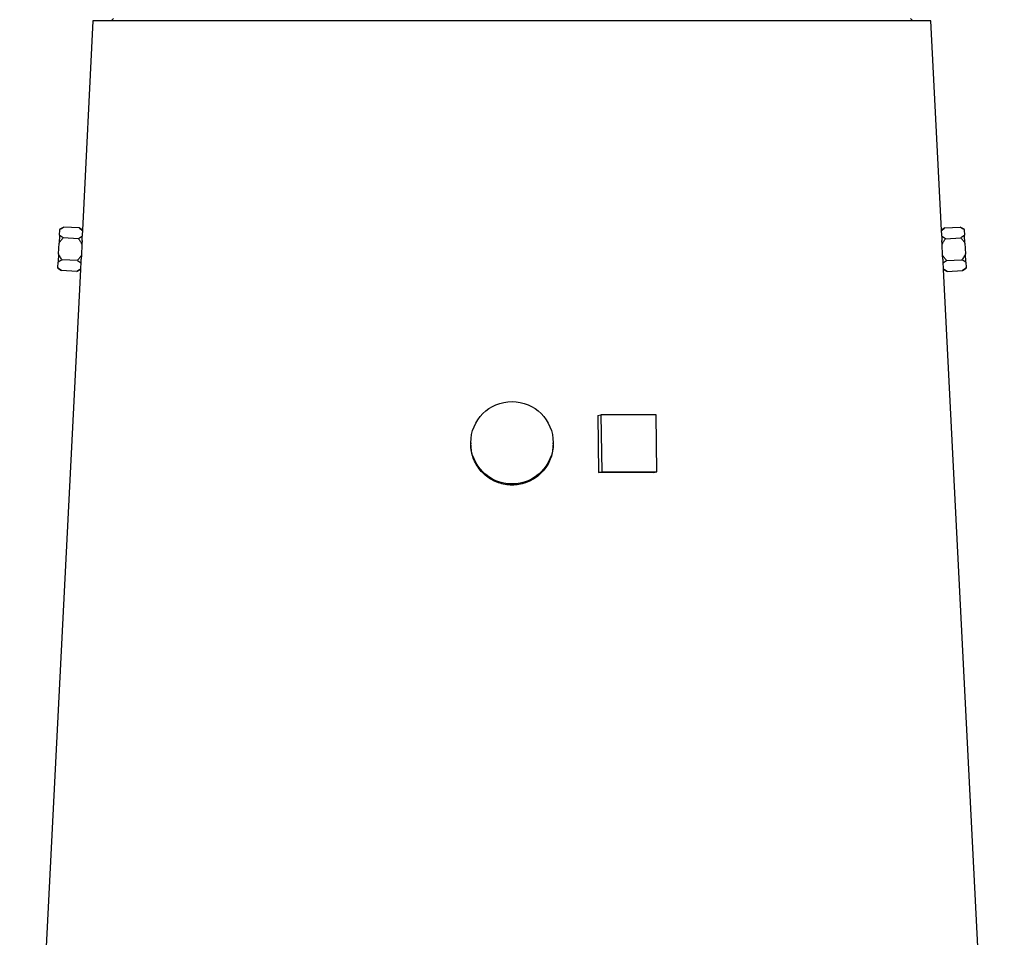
# Model space of a CAD drawing. Header units: millimetres. Extents: x 1899 to 3087, y 857 to 4238.
# Tile 7 of 10: x 2097 to 2957, y 2548 to 3349. Entities that reach past the tile are written whole.
import ezdxf

# ---------------------------------------------------------------- set-up
doc = ezdxf.new("R2010")
doc.units = ezdxf.units.MM
doc.header["$LTSCALE"] = 2

msp = doc.modelspace()

# ---------------------------------------------------------------- linework, layer by layer
at = {"color": 7, "linetype": 'Continuous', "lineweight": 25}
for p, q in [((2161.33, 3348.17), (2152.06, 3165.44)), ((2893.31, 3348.17), (2161.33, 3348.17)), ((2179.32, 3350.17), (2177.32, 3348.17)), ((2877.32, 3348.17), (2875.32, 3350.17)), ((2902.59, 3165.39), (2893.31, 3348.17)), ((2132.11, 3161.08), (2132.35, 3165.75)), ((2132.38, 3166.26), (2132.35, 3165.75)), ((2135.75, 3167.99), (2132.38, 3166.26)), ((2149.17, 3167.31), (2135.75, 3167.99)), ((2152.06, 3165.44), (2149.17, 3167.31)), ((2152.06, 3165.03), (2152.06, 3165.22)), ((2905.48, 3167.31), (2902.56, 3165.42)), ((2905.48, 3167.31), (2918.9, 3167.99)), ((2922.27, 3166.26), (2918.9, 3167.99)), ((2922.3, 3165.75), (2922.27, 3166.26)), ((2922.3, 3165.75), (2922.53, 3161.08)), ((2132.11, 3161.08), (2131.75, 3153.85)), ((2148.69, 3157.82), (2135.27, 3158.51)), ((2905.96, 3157.82), (2919.38, 3158.51)), ((2922.9, 3153.85), (2922.53, 3161.08)), ((2131.27, 3144.52), (2131.75, 3153.85)), ((2151.72, 3152.84), (2151.25, 3143.51)), ((2151.9, 3156.33), (2151.72, 3152.84)), ((2902.92, 3152.84), (2902.75, 3156.33)), ((2903.4, 3143.51), (2902.92, 3152.84)), ((2922.9, 3153.85), (2923.37, 3144.52)), ((2131.27, 3144.52), (2130.91, 3137.29)), ((2147.73, 3138.85), (2134.31, 3139.54)), ((2151.25, 3143.51), (2151.07, 3140.04)), ((2903.57, 3140.04), (2903.4, 3143.51)), ((2906.92, 3138.85), (2920.34, 3139.54)), ((2923.74, 3137.29), (2923.37, 3144.52)), ((2150.31, 3130.94), (2097.3, 2086.17)), ((2130.67, 3132.63), (2130.64, 3132.11)), ((2130.64, 3132.11), (2133.83, 3130.05)), ((2130.67, 3132.63), (2130.91, 3137.29)), ((2147.25, 3129.37), (2150.31, 3130.94)), ((2150.33, 3131.15), (2150.35, 3131.35)), ((2957.34, 2086.17), (2904.34, 3130.94)), ((2904.34, 3130.94), (2907.4, 3129.37)), ((2920.82, 3130.05), (2924, 3132.11)), ((2923.74, 3137.29), (2923.98, 3132.63)), ((2924, 3132.11), (2923.98, 3132.63)), ((2147.25, 3129.37), (2133.83, 3130.05)), ((2907.4, 3129.37), (2920.82, 3130.05)), ((2602.22, 3003.54), (2605.01, 3004.09)), ((2602.22, 3003.54), (2602.87, 2953.61)), ((2605.01, 3004.09), (2605.67, 2954.15)), ((2653.31, 3004.09), (2605.01, 3004.09)), ((2653.96, 2954.15), (2653.31, 3004.09)), ((2491.32, 2979.66), (2491.32, 2978.56)), ((2563.32, 2978.56), (2563.32, 2979.66)), ((2602.87, 2953.61), (2605.67, 2954.15)), ((2605.67, 2954.15), (2653.96, 2954.15)), ((2651.17, 2953.61), (2653.96, 2954.15))]:
    msp.add_line(p, q, dxfattribs=at)
msp.add_circle((2527.33, 2979.63), 35.99, dxfattribs=at)
for centre, major_axis, ratio, start_param, end_param in [((2528.29, 3141.69), (375.94, -28.63), 0.576112, 3.165988, 3.189223), ((2526.35, 3141.69), (375.94, 28.63), 0.576112, 6.235555, 6.25879), ((2528.3, 3103.62), (377.87, -28.78), 0.576112, 3.123268, 3.146417), ((2526.35, 3103.62), (377.87, 28.78), 0.576112, 6.278361, 6.30151), ((2527.07, 2934.01), (387, 5.09), 0.048999, 1.243707, 1.372995)]:
    msp.add_ellipse(centre, major_axis=major_axis, ratio=ratio, start_param=start_param, end_param=end_param, dxfattribs=at)
for points, knots in [([(2132.35, 3165.75), (2132.79, 3166.17), (2133.31, 3166.56), (2134.47, 3167.3), (2135.1, 3167.66), (2135.75, 3167.99)], [0, 0, 0, 0, 0.5, 0.5, 1, 1, 1, 1]), ([(2149.17, 3167.31), (2149.72, 3166.95), (2150.24, 3166.59), (2151.22, 3165.83), (2151.67, 3165.43), (2152.06, 3165.03)], [0, 0, 0, 0, 0.5, 0.5, 1, 1, 1, 1]), ([(2902.59, 3165.39), (2902.59, 3165.41), (2902.59, 3165.54), (2902.59, 3165.27), (2902.59, 3165.03)], [0, 0, 0, 0, 0.122803, 1, 1, 1, 1]), ([(2918.9, 3167.99), (2919.55, 3167.65), (2920.18, 3167.3), (2921.33, 3166.56), (2921.86, 3166.16), (2922.3, 3165.75)], [0, 0, 0, 0, 0.5, 0.5, 1, 1, 1, 1]), ([(2131.75, 3153.85), (2132.21, 3154.71), (2132.76, 3155.52), (2133.96, 3157.08), (2134.6, 3157.81), (2135.27, 3158.51)], [0, 0, 0, 0, 0.5, 0.5, 1, 1, 1, 1]), ([(2135.27, 3158.51), (2134.65, 3158.91), (2134.06, 3159.32), (2132.99, 3160.18), (2132.51, 3160.62), (2132.11, 3161.08)], [0, 0, 0, 0, 0.5, 0.5, 1, 1, 1, 1]), ([(2151.99, 3159.98), (2151.55, 3159.57), (2151.04, 3159.2), (2149.93, 3158.49), (2149.32, 3158.15), (2148.69, 3157.82)], [0, 0, 0, 0, 0.5, 0.5, 1, 1, 1, 1]), ([(2148.69, 3157.82), (2149.29, 3157.06), (2149.86, 3156.26), (2150.89, 3154.6), (2151.35, 3153.74), (2151.72, 3152.84)], [0, 0, 0, 0, 0.5, 0.5, 1, 1, 1, 1]), ([(2151.9, 3156.33), (2151.92, 3156.99), (2151.94, 3157.62), (2151.97, 3158.84), (2151.98, 3159.43), (2151.99, 3159.98)], [0, 0, 0, 0, 0.5, 0.5, 1, 1, 1, 1]), ([(2902.66, 3159.98), (2902.67, 3159.43), (2902.68, 3158.85), (2902.71, 3157.64), (2902.73, 3156.99), (2902.75, 3156.33)], [0, 0, 0, 0, 0.5, 0.5, 1, 1, 1, 1]), ([(2905.96, 3157.82), (2905.33, 3158.15), (2904.72, 3158.48), (2903.6, 3159.2), (2903.09, 3159.58), (2902.66, 3159.98)], [0, 0, 0, 0, 0.5, 0.5, 1, 1, 1, 1]), ([(2902.92, 3152.84), (2903.3, 3153.75), (2903.76, 3154.6), (2904.79, 3156.26), (2905.36, 3157.05), (2905.96, 3157.82)], [0, 0, 0, 0, 0.5, 0.5, 1, 1, 1, 1]), ([(2922.53, 3161.08), (2922.13, 3160.62), (2921.65, 3160.17), (2920.58, 3159.32), (2920, 3158.91), (2919.38, 3158.51)], [0, 0, 0, 0, 0.5, 0.5, 1, 1, 1, 1]), ([(2919.38, 3158.51), (2920.05, 3157.8), (2920.7, 3157.07), (2921.9, 3155.51), (2922.44, 3154.7), (2922.9, 3153.85)], [0, 0, 0, 0, 0.5, 0.5, 1, 1, 1, 1]), ([(2130.91, 3137.29), (2131.35, 3137.71), (2131.87, 3138.1), (2133.02, 3138.85), (2133.65, 3139.2), (2134.31, 3139.54)], [0, 0, 0, 0, 0.5, 0.5, 1, 1, 1, 1]), ([(2134.31, 3139.54), (2133.71, 3140.3), (2133.14, 3141.1), (2132.11, 3142.76), (2131.65, 3143.62), (2131.27, 3144.52)], [0, 0, 0, 0, 0.5, 0.5, 1, 1, 1, 1]), ([(2151.25, 3143.51), (2150.79, 3142.65), (2150.24, 3141.84), (2149.04, 3140.28), (2148.4, 3139.55), (2147.73, 3138.85)], [0, 0, 0, 0, 0.5, 0.5, 1, 1, 1, 1]), ([(2150.79, 3136.38), (2150.84, 3136.93), (2150.88, 3137.52), (2150.98, 3138.75), (2151.03, 3139.38), (2151.07, 3140.04)], [0, 0, 0, 0, 0.5, 0.5, 1, 1, 1, 1]), ([(2906.92, 3138.85), (2906.24, 3139.56), (2905.6, 3140.29), (2904.4, 3141.85), (2903.86, 3142.66), (2903.4, 3143.51)], [0, 0, 0, 0, 0.5, 0.5, 1, 1, 1, 1]), ([(2903.57, 3140.04), (2903.62, 3139.37), (2903.67, 3138.73), (2903.76, 3137.51), (2903.81, 3136.93), (2903.85, 3136.38)], [0, 0, 0, 0, 0.5, 0.5, 1, 1, 1, 1]), ([(2923.37, 3144.52), (2923, 3143.61), (2922.54, 3142.76), (2921.51, 3141.1), (2920.94, 3140.31), (2920.34, 3139.54)], [0, 0, 0, 0, 0.5, 0.5, 1, 1, 1, 1]), ([(2920.34, 3139.54), (2920.99, 3139.2), (2921.62, 3138.85), (2922.78, 3138.1), (2923.3, 3137.71), (2923.74, 3137.29)], [0, 0, 0, 0, 0.5, 0.5, 1, 1, 1, 1]), ([(2133.83, 3130.05), (2133.21, 3130.45), (2132.63, 3130.86), (2131.55, 3131.72), (2131.06, 3132.17), (2130.67, 3132.63)], [0, 0, 0, 0, 0.5, 0.5, 1, 1, 1, 1]), ([(2150.35, 3131.35), (2149.93, 3130.98), (2149.44, 3130.64), (2148.39, 3129.98), (2147.83, 3129.67), (2147.25, 3129.37)], [0, 0, 0, 0, 0.5, 0.5, 1, 1, 1, 1]), ([(2147.73, 3138.85), (2148.32, 3138.47), (2148.89, 3138.07), (2149.93, 3137.24), (2150.4, 3136.82), (2150.79, 3136.38)], [0, 0, 0, 0, 0.5, 0.5, 1, 1, 1, 1]), ([(2903.85, 3136.38), (2904.25, 3136.83), (2904.72, 3137.25), (2905.76, 3138.07), (2906.32, 3138.47), (2906.92, 3138.85)], [0, 0, 0, 0, 0.5, 0.5, 1, 1, 1, 1]), ([(2904.3, 3131.35), (2904.31, 3131.17), (2904.34, 3130.9), (2904.33, 3131.04), (2904.32, 3131.09)], [0, 0, 0, 0, 0.638447, 1, 1, 1, 1]), ([(2907.4, 3129.37), (2906.82, 3129.67), (2906.25, 3129.98), (2905.21, 3130.64), (2904.72, 3130.98), (2904.3, 3131.35)], [0, 0, 0, 0, 0.5, 0.5, 1, 1, 1, 1]), ([(2923.98, 3132.63), (2923.58, 3132.17), (2923.1, 3131.72), (2922.03, 3130.86), (2921.44, 3130.45), (2920.82, 3130.05)], [0, 0, 0, 0, 0.5, 0.5, 1, 1, 1, 1]), ([(2553.13, 2953.54), (2551.67, 2952.18), (2548.71, 2949.43), (2543.49, 2946.33), (2537.82, 2944.07), (2531.88, 2942.81), (2525.78, 2942.56), (2519.77, 2943.32), (2513.94, 2945.08), (2508.53, 2947.76), (2503.6, 2951.34), (2499.38, 2955.66), (2495.91, 2960.68), (2493.33, 2966.17), (2491.81, 2972.06), (2491.18, 2976.25), (2491.34, 2978.43), (2491.35, 2978.56)], [0, 0, 0, 0, 0.070153, 0.142335, 0.212489, 0.284688, 0.354649, 0.426647, 0.496478, 0.568325, 0.638351, 0.710395, 0.780641, 0.852929, 0.923077, 0.995275, 1, 1, 1, 1]), ([(2563.23, 2978.56), (2563.26, 2978.03), (2563.39, 2975.45), (2562.63, 2970.91), (2560.89, 2965.11), (2557.91, 2959.1), (2554.86, 2955.54), (2553.13, 2953.54)], [0, 0, 0, 0, 0.057511, 0.27877, 0.49338, 0.71418, 1, 1, 1, 1])]:
    msp.add_open_spline(points, degree=3, knots=knots, dxfattribs=at)
msp.add_open_spline([(2902.59, 3165.03), (2903.36, 3165.84), (2904.38, 3166.6), (2905.48, 3167.31)], degree=3, dxfattribs=at)

doc.saveas('drawing.dxf')
